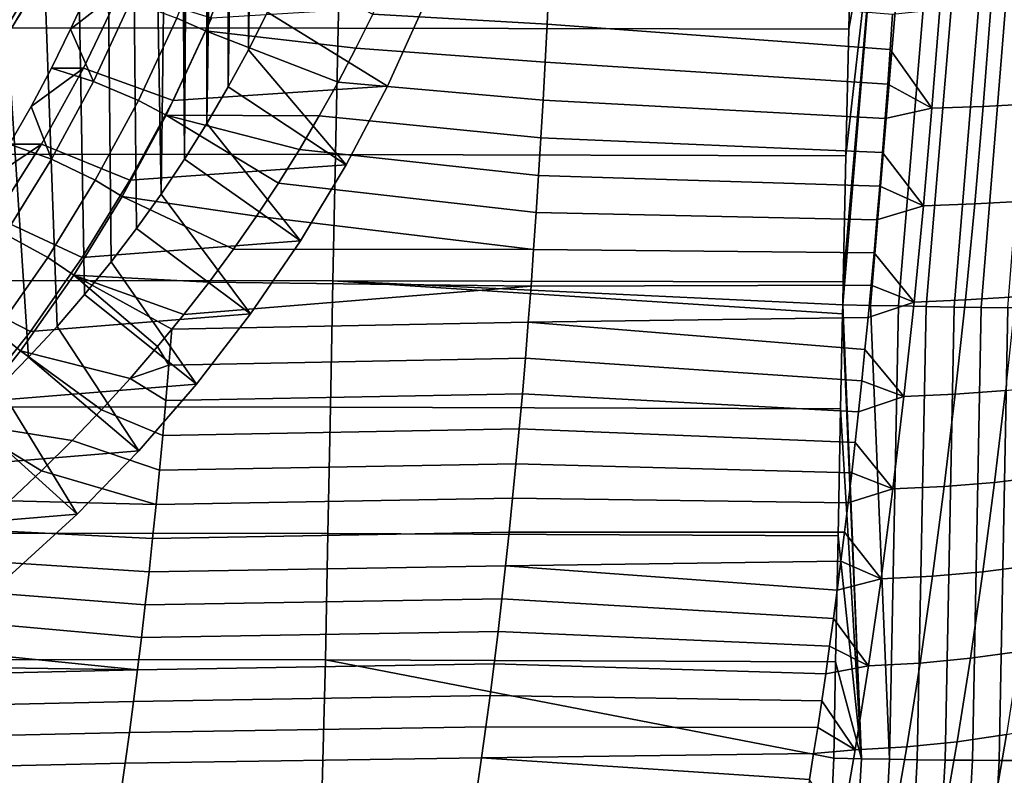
# Model space of a CAD drawing. Header units: metres. Extents: x -23 to 242, y -40 to 23.
# Tile 232 of 256: x 230.45 to 238.13, y -10.74 to -4.85. Entities that reach past the tile are written whole.
import ezdxf

# ---------------------------------------------------------------- set-up
doc = ezdxf.new("R2010")
doc.units = ezdxf.units.M
doc.layers.add('solid_10171013', color=7, linetype='CONTINUOUS')

msp = doc.modelspace()

# ---------------------------------------------------------------- linework, layer by layer
at = {"layer": 'solid_10171013'}
for points in [[(231.776459, 0, 281.033691), (231.913208, 5.6592, 281.062775), (231.913208, -5.659211, 281.062775), (231.738525, -5.937944, 281.025635)], [(231.913208, -5.659211, 281.062775), (231.913208, 5.6592, 281.062775), (232.079407, 5.375089, 281.098083)], [(231.913208, -5.659211, 281.062775), (232.079407, 5.375089, 281.098083), (232.079391, -5.375099, 281.098083)], [(232.079391, -5.375099, 281.098083), (232.079407, 5.375089, 281.098083), (232.237122, 5.085615, 281.131622)], [(232.079391, -5.375099, 281.098083), (232.237122, 5.085615, 281.131622), (232.237106, -5.085624, 281.131622)], [(232.237106, -5.085624, 281.131622), (232.237122, 5.085615, 281.131622), (232.38588, 4.791655, 281.163239)], [(232.237106, -5.085624, 281.131622), (232.38588, 4.791655, 281.163239), (232.385864, -4.791663, 281.163239)], [(231.758362, -0.576812, 281.029846), (231.776459, 0, 281.033691), (231.738525, -5.937944, 281.025635)], [(231.704178, -1.150914, 281.018341), (231.758362, -0.576812, 281.029846), (231.738525, -5.937944, 281.025635)], [(231.614136, -1.720363, 280.999176), (231.704178, -1.150914, 281.018341), (231.738525, -5.937944, 281.025635), (231.555496, -6.211096, 280.986725)], [(231.488571, -2.282831, 280.972504), (231.614136, -1.720363, 280.999176), (231.555496, -6.211096, 280.986725)], [(231.327957, -2.836039, 280.938354), (231.488571, -2.282831, 280.972504), (231.555496, -6.211096, 280.986725), (231.364426, -6.478212, 280.946106)], [(231.133057, -3.377455, 280.896942), (231.327957, -2.836039, 280.938354), (231.364426, -6.478212, 280.946106), (231.165192, -6.739475, 280.903778)], [(230.904663, -3.904923, 280.848389), (231.133057, -3.377455, 280.896942), (231.165192, -6.739475, 280.903778), (230.958313, -6.994179, 280.859802)], [(237.167664, -3.538478, 308.167175), (236.877274, -6.894706, 308.058105), (236.873505, -7.073987, 308.052612)], [(237.385422, -3.543755, 308.176575), (237.167664, -3.538478, 308.167175), (236.873505, -7.073987, 308.052612), (237.089584, -7.078442, 308.080902)], [(237.167664, -3.538478, 308.167175), (236.898239, -5.913375, 308.08609), (236.877274, -6.894706, 308.058105)], [(237.167664, -3.538478, 308.167175), (236.919952, -4.924553, 308.110626), (236.898239, -5.913375, 308.08609)], [(237.167664, -3.538478, 308.167175), (236.942322, -3.93363, 308.13147), (236.919952, -4.924553, 308.110626)], [(237.60318, -3.548695, 308.166962), (237.385422, -3.543755, 308.176575), (237.089584, -7.078442, 308.080902), (237.307312, -7.083327, 308.09024)], [(237.819275, -3.553262, 308.138428), (237.60318, -3.548695, 308.166962), (237.307312, -7.083327, 308.09024), (237.525024, -7.087622, 308.080566)], [(238.032074, -3.557419, 308.091156), (237.819275, -3.553262, 308.138428), (237.525024, -7.087622, 308.080566), (237.741089, -7.091292, 308.051971)], [(238.239944, -3.561136, 308.025513), (238.032074, -3.557419, 308.091156), (237.741089, -7.091292, 308.051971), (237.953857, -7.094312, 308.0047)], [(238.44133, -3.564385, 307.942017), (238.239944, -3.561136, 308.025513), (237.953857, -7.094312, 308.0047), (238.161697, -7.096657, 307.939056)], [(230.643677, -4.416385, 280.792908), (230.904663, -3.904923, 280.848389), (230.958313, -6.994179, 280.859802), (230.743866, -7.24223, 280.814209)], [(232.959534, -3.929584, 307.42984), (228.976715, -3.927355, 306.727783), (228.955795, -4.912842, 306.706879), (232.937897, -4.915474, 307.409149)], [(236.942322, -3.93363, 308.13147), (232.959534, -3.929584, 307.42984), (232.937897, -4.915474, 307.409149), (236.919952, -4.924553, 308.110626)], [(231.938843, -4.17838, 291.087158), (232.168045, -4.265488, 291.135864), (231.90123, -4.938073, 291.079163), (231.677414, -4.837338, 291.031586)], [(232.168045, -4.265488, 291.135864), (233.206741, -4.807055, 285.21048), (233.075836, -5.072631, 285.263367), (231.90123, -4.938073, 291.079163)], [(230.351089, -4.909828, 280.730713), (230.643677, -4.416385, 280.792908), (230.743866, -7.24223, 280.814209), (230.521973, -7.483509, 280.767029)], [(230.392685, -4.909814, 280.535095), (230.685226, -4.416458, 280.59729), (230.643677, -4.416385, 280.792908), (230.351089, -4.909828, 280.730713)], [(230.685226, -4.416458, 280.59729), (230.392685, -4.909814, 280.535095), (230.452087, -4.821122, 280.515747)], [(233.607224, -4.737935, 282.160645), (233.320557, -5.368854, 282.099701), (232.385864, -4.791663, 281.163239), (232.525726, -4.493083, 281.192963)], [(233.329834, -4.540467, 285.160614), (234.580719, -4.585827, 285.410248), (234.566559, -4.885052, 285.491058), (233.206741, -4.807055, 285.21048)], [(237.243637, -5.081523, 286.049805), (234.566559, -4.885052, 285.491058), (234.580719, -4.585827, 285.410248), (237.262299, -4.808395, 285.973389)], [(230.949631, -5.228024, 289.547852), (231.24057, -4.61715, 289.60968), (230.850159, -4.924773, 290.75351), (230.700119, -5.228073, 290.721619)], [(230.850159, -4.924773, 290.75351), (230.991089, -4.617126, 290.783447), (231.318878, -4.706466, 291.287628), (231.027802, -5.331146, 291.225769)], [(231.24057, -4.61715, 289.60968), (230.991089, -4.617126, 290.783447), (230.850159, -4.924773, 290.75351)], [(231.648544, -5.479411, 289.696411), (231.947647, -4.837496, 289.759979), (231.24057, -4.61715, 289.60968), (230.949631, -5.228024, 289.547852)], [(231.027802, -5.331146, 291.225769), (231.318878, -4.706466, 291.287628), (231.677414, -4.837338, 291.031586), (231.378174, -5.479603, 290.967987)], [(233.607224, -4.737935, 282.160645), (231.947647, -4.837496, 289.759979), (231.648544, -5.479411, 289.696411), (233.320557, -5.368854, 282.099701)], [(238.028687, -4.757342, 286.153625), (237.968643, -5.527221, 286.378021), (237.569199, -5.540647, 286.266876), (237.629456, -4.769232, 286.041473)], [(238.419266, -4.74028, 286.292236), (238.359528, -5.507288, 286.515381), (237.968643, -5.527221, 286.378021), (238.028687, -4.757342, 286.153625)], [(231.677414, -4.837338, 291.031586), (231.90123, -4.938073, 291.079163), (231.595764, -5.593657, 291.014221), (231.378174, -5.479603, 290.967987)], [(232.998535, -5.981826, 282.031281), (232.237106, -5.085624, 281.131622), (232.385864, -4.791663, 281.163239), (233.320557, -5.368854, 282.099701)], [(233.206741, -4.807055, 285.21048), (234.566559, -4.885052, 285.491058), (234.551483, -5.182695, 285.577271), (233.075836, -5.072631, 285.263367)], [(237.629456, -4.769232, 286.041473), (237.569199, -5.540647, 286.266876), (237.243637, -5.081523, 286.049805), (237.262299, -4.808395, 285.973389)], [(232.937897, -4.915474, 307.409149), (228.955795, -4.912842, 306.706879), (228.935562, -5.898281, 306.682068), (232.916931, -5.901293, 307.384674)], [(230.351089, -4.909828, 280.730713), (230.521973, -7.483509, 280.767029), (230.293106, -7.717485, 280.718384)], [(236.919952, -4.924553, 308.110626), (232.937897, -4.915474, 307.409149), (232.916931, -5.901293, 307.384674), (236.898239, -5.913375, 308.08609)], [(237.224258, -5.352526, 286.130493), (234.551483, -5.182695, 285.577271), (234.566559, -4.885052, 285.491058), (237.243637, -5.081523, 286.049805)], [(230.700119, -5.228073, 290.721619), (230.850159, -4.924773, 290.75351), (231.027802, -5.331146, 291.225769)], [(231.90123, -4.938073, 291.079163), (232.936981, -5.337246, 285.319183), (232.789993, -5.600896, 285.377991), (231.595764, -5.593657, 291.014221)], [(231.90123, -4.938073, 291.079163), (233.075836, -5.072631, 285.263367), (232.936981, -5.337246, 285.319183)], [(232.998535, -5.981826, 282.031281), (232.079391, -5.375099, 281.098083), (232.237106, -5.085624, 281.131622)], [(233.075836, -5.072631, 285.263367), (234.551483, -5.182695, 285.577271), (234.535446, -5.478622, 285.668793), (232.936981, -5.337246, 285.319183)], [(237.569199, -5.540647, 286.266876), (237.224258, -5.352526, 286.130493), (237.243637, -5.081523, 286.049805)], [(237.204193, -5.621058, 286.215332), (234.535446, -5.478622, 285.668793), (234.551483, -5.182695, 285.577271), (237.224258, -5.352526, 286.130493)], [(230.623001, -5.82012, 289.478424), (230.949631, -5.228024, 289.547852), (230.541153, -5.526678, 290.687836), (230.373489, -5.820156, 290.652191)], [(230.949631, -5.228024, 289.547852), (230.700119, -5.228073, 290.721619), (230.541153, -5.526678, 290.687836)], [(230.541153, -5.526678, 290.687836), (230.700119, -5.228073, 290.721619), (231.027802, -5.331146, 291.225769), (230.701035, -5.937101, 291.156311)], [(231.312576, -6.102459, 289.625), (231.648544, -5.479411, 289.696411), (230.949631, -5.228024, 289.547852), (230.623001, -5.82012, 289.478424)], [(230.701035, -5.937101, 291.156311), (231.027802, -5.331146, 291.225769), (231.378174, -5.479603, 290.967987), (231.042389, -6.10227, 290.896606)], [(233.320557, -5.368854, 282.099701), (231.648544, -5.479411, 289.696411), (231.312576, -6.102459, 289.625), (232.998535, -5.981826, 282.031281)], [(232.998535, -5.981826, 282.031281), (232.642395, -6.574573, 281.955566), (231.913208, -5.659211, 281.062775), (232.079391, -5.375099, 281.098083)], [(232.936981, -5.337246, 285.319183), (234.535446, -5.478622, 285.668793), (234.518478, -5.772698, 285.765686), (232.789993, -5.600896, 285.377991)], [(237.569199, -5.540647, 286.266876), (237.204193, -5.621058, 286.215332), (237.224258, -5.352526, 286.130493)], [(230.373489, -5.820156, 290.652191), (230.541153, -5.526678, 290.687836), (230.701035, -5.937101, 291.156311)], [(231.378174, -5.479603, 290.967987), (231.595764, -5.593657, 291.014221), (231.252762, -6.229732, 290.941315), (231.042389, -6.10227, 290.896606)], [(237.183502, -5.886812, 286.304199), (234.518478, -5.772698, 285.765686), (234.535446, -5.478622, 285.668793), (237.204193, -5.621058, 286.215332)], [(237.968643, -5.527221, 286.378021), (237.902298, -6.287312, 286.639648), (237.502625, -6.302268, 286.529541), (237.569199, -5.540647, 286.266876)], [(238.359528, -5.507288, 286.515381), (238.293503, -6.264507, 286.775604), (237.902298, -6.287312, 286.639648), (237.968643, -5.527221, 286.378021)], [(231.595764, -5.593657, 291.014221), (232.471436, -6.124183, 285.504364), (232.299652, -6.383568, 285.571747), (231.252762, -6.229732, 290.941315)], [(231.595764, -5.593657, 291.014221), (232.789993, -5.600896, 285.377991), (232.634842, -5.863246, 285.439758)], [(231.595764, -5.593657, 291.014221), (232.634842, -5.863246, 285.439758), (232.471436, -6.124183, 285.504364)], [(232.789993, -5.600896, 285.377991), (234.518478, -5.772698, 285.765686), (234.50058, -6.064788, 285.867889), (232.634842, -5.863246, 285.439758)], [(237.569199, -5.540647, 286.266876), (237.502625, -6.302268, 286.529541), (237.183502, -5.886812, 286.304199), (237.204193, -5.621058, 286.215332)], [(232.642395, -6.574573, 281.955566), (231.738525, -5.937944, 281.025635), (231.913208, -5.659211, 281.062775)], [(230.262146, -6.390707, 289.401703), (230.623001, -5.82012, 289.478424), (230.197311, -6.108185, 290.614746), (230.012695, -6.39064, 290.5755)], [(230.623001, -5.82012, 289.478424), (230.373489, -5.820156, 290.652191), (230.197311, -6.108185, 290.614746)], [(230.197311, -6.108185, 290.614746), (230.373489, -5.820156, 290.652191), (230.701035, -5.937101, 291.156311), (230.339737, -6.522201, 291.079498)], [(230.941208, -6.703839, 289.546051), (231.312576, -6.102459, 289.625), (230.623001, -5.82012, 289.478424), (230.262146, -6.390707, 289.401703)], [(237.162155, -6.149817, 286.397034), (234.50058, -6.064788, 285.867889), (234.518478, -5.772698, 285.765686), (237.183502, -5.886812, 286.304199)], [(232.916931, -5.901293, 307.384674), (228.935562, -5.898281, 306.682068), (228.915985, -6.883706, 306.653351), (232.896622, -6.887065, 307.356445)], [(232.634842, -5.863246, 285.439758), (234.50058, -6.064788, 285.867889), (234.48175, -6.354757, 285.975403), (232.471436, -6.124183, 285.504364)], [(236.898239, -5.913375, 308.08609), (232.916931, -5.901293, 307.384674), (232.896622, -6.887065, 307.356445), (236.877274, -6.894706, 308.058105)], [(237.502625, -6.302268, 286.529541), (237.162155, -6.149817, 286.397034), (237.183502, -5.886812, 286.304199)], [(230.339737, -6.522201, 291.079498), (230.701035, -5.937101, 291.156311), (231.042389, -6.10227, 290.896606), (230.670944, -6.703795, 290.817657)], [(232.998535, -5.981826, 282.031281), (231.312576, -6.102459, 289.625), (230.941208, -6.703839, 289.546051), (232.642395, -6.574573, 281.955566)], [(232.642395, -6.574573, 281.955566), (232.25325, -7.145226, 281.872864), (231.555496, -6.211096, 280.986725), (231.738525, -5.937944, 281.025635)], [(237.140167, -6.410049, 286.493835), (234.48175, -6.354757, 285.975403), (234.50058, -6.064788, 285.867889), (237.162155, -6.149817, 286.397034)], [(231.042389, -6.10227, 290.896606), (231.252762, -6.229732, 290.941315), (230.873856, -6.843343, 290.860779), (230.670944, -6.703795, 290.817657)], [(232.471436, -6.124183, 285.504364), (234.48175, -6.354757, 285.975403), (234.46199, -6.64247, 286.088226), (232.299652, -6.383568, 285.571747)], [(232.25325, -7.145226, 281.872864), (231.364426, -6.478212, 280.946106), (231.555496, -6.211096, 280.986725)], [(237.502625, -6.302268, 286.529541), (237.140167, -6.410049, 286.493835), (237.162155, -6.149817, 286.397034)], [(231.252762, -6.229732, 290.941315), (232.119446, -6.641103, 285.641968), (231.930832, -6.896534, 285.714752), (230.873856, -6.843343, 290.860779)], [(231.252762, -6.229732, 290.941315), (232.299652, -6.383568, 285.571747), (232.119446, -6.641103, 285.641968)], [(237.902298, -6.287312, 286.639648), (237.829559, -7.03629, 286.93924), (237.429657, -7.052783, 286.830261), (237.502625, -6.302268, 286.529541)], [(238.293503, -6.264507, 286.775604), (238.22113, -7.0106, 287.073639), (237.829559, -7.03629, 286.93924), (237.902298, -6.287312, 286.639648)], [(237.117554, -6.667428, 286.594543), (234.46199, -6.64247, 286.088226), (234.48175, -6.354757, 285.975403), (237.140167, -6.410049, 286.493835)], [(237.502625, -6.302268, 286.529541), (237.429657, -7.052783, 286.830261), (237.117554, -6.667428, 286.594543), (237.140167, -6.410049, 286.493835)], [(230.535721, -7.281563, 289.459869), (230.941208, -6.703839, 289.546051), (230.262146, -6.390707, 289.401703), (229.868088, -6.938195, 289.317963)], [(232.119446, -6.641103, 285.641968), (232.299652, -6.383568, 285.571747), (234.46199, -6.64247, 286.088226)], [(229.945175, -7.084392, 290.995636), (230.339737, -6.522201, 291.079498), (230.670944, -6.703795, 290.817657), (230.26535, -7.28167, 290.731445)], [(232.25325, -7.145226, 281.872864), (231.832336, -7.691972, 281.783386), (231.165192, -6.739475, 280.903778), (231.364426, -6.478212, 280.946106)], [(232.642395, -6.574573, 281.955566), (230.941208, -6.703839, 289.546051), (230.535721, -7.281563, 289.459869), (232.25325, -7.145226, 281.872864)], [(232.119446, -6.641103, 285.641968), (234.46199, -6.64247, 286.088226), (234.441299, -6.927792, 286.206299), (231.930832, -6.896534, 285.714752)], [(237.09436, -6.921865, 286.699036), (234.441299, -6.927792, 286.206299), (234.46199, -6.64247, 286.088226), (237.117554, -6.667428, 286.594543)], [(237.429657, -7.052783, 286.830261), (237.09436, -6.921865, 286.699036), (237.117554, -6.667428, 286.594543)], [(230.670944, -6.703795, 290.817657), (230.873856, -6.843343, 290.860779), (230.459747, -7.433316, 290.772766), (230.26535, -7.28167, 290.731445)], [(231.832336, -7.691972, 281.783386), (230.958313, -6.994179, 280.859802), (231.165192, -6.739475, 280.903778)], [(232.896622, -6.887065, 307.356445), (228.915985, -6.883706, 306.653351), (228.896912, -7.86915, 306.620667), (232.876801, -7.872816, 307.324402)], [(230.873856, -6.843343, 290.860779), (231.528198, -7.400065, 285.86792), (231.314209, -7.647605, 285.947906), (230.459747, -7.433316, 290.772766)], [(230.873856, -6.843343, 290.860779), (231.640411, -7.264983, 285.825531), (231.528198, -7.400065, 285.86792)], [(230.873856, -6.843343, 290.860779), (231.733765, -7.149611, 285.79007), (231.640411, -7.264983, 285.825531)], [(230.873856, -6.843343, 290.860779), (231.930832, -6.896534, 285.714752), (231.733765, -7.149611, 285.79007)], [(231.930832, -6.896534, 285.714752), (234.441299, -6.927792, 286.206299), (231.733765, -7.149611, 285.79007)], [(236.872009, -7.145432, 308.050385), (232.896622, -6.887065, 307.356445), (232.876801, -7.872816, 307.324402), (236.856659, -7.886003, 308.026154)], [(236.873505, -7.073987, 308.052612), (232.896622, -6.887065, 307.356445), (236.872009, -7.145432, 308.050385)], [(236.873505, -7.073987, 308.052612), (236.877274, -6.894706, 308.058105), (232.896622, -6.887065, 307.356445)], [(230.097443, -7.83378, 289.366699), (230.535721, -7.281563, 289.459869), (229.868088, -6.938195, 289.317963), (229.442596, -7.460156, 289.227509)], [(234.441299, -6.927792, 286.206299), (234.419678, -7.210588, 286.329651), (231.640411, -7.264983, 285.825531), (231.733765, -7.149611, 285.79007)], [(237.09436, -6.921865, 286.699036), (237.070572, -7.173203, 286.807251), (234.419678, -7.210588, 286.329651), (234.441299, -6.927792, 286.206299)], [(237.429657, -7.052783, 286.830261), (237.070572, -7.173203, 286.807251), (237.09436, -6.921865, 286.699036)], [(231.832336, -7.691972, 281.783386), (231.381195, -8.212778, 281.6875), (230.743866, -7.24223, 280.814209), (230.958313, -6.994179, 280.859802)], [(237.429657, -7.052783, 286.830261), (237.350235, -7.790044, 287.169495), (237.046219, -7.421455, 286.919159), (237.070572, -7.173203, 286.807251)], [(237.829559, -7.03629, 286.93924), (237.750397, -7.772032, 287.277222), (237.350235, -7.790044, 287.169495), (237.429657, -7.052783, 286.830261)], [(238.22113, -7.0106, 287.073639), (238.142334, -7.743463, 287.409912), (237.750397, -7.772032, 287.277222), (237.829559, -7.03629, 286.93924)], [(237.018951, -10.614314, 307.946686), (236.873505, -7.073987, 308.052612), (236.872009, -7.145432, 308.050385)], [(237.236908, -10.6188, 307.956085), (237.089584, -7.078442, 308.080902), (236.873505, -7.073987, 308.052612), (237.018951, -10.614314, 307.946686)], [(237.236908, -10.6188, 307.956085), (237.307312, -7.083327, 308.09024), (237.089584, -7.078442, 308.080902)], [(237.236908, -10.6188, 307.956085), (237.45488, -10.622429, 307.946411), (237.525024, -7.087622, 308.080566), (237.307312, -7.083327, 308.09024)], [(237.671188, -10.625173, 307.917816), (237.741089, -7.091292, 308.051971), (237.525024, -7.087622, 308.080566), (237.45488, -10.622429, 307.946411)], [(237.884186, -10.627009, 307.870483), (237.953857, -7.094312, 308.0047), (237.741089, -7.091292, 308.051971), (237.671188, -10.625173, 307.917816)], [(238.09227, -10.627927, 307.804749), (238.161697, -7.096657, 307.939056), (237.953857, -7.094312, 308.0047), (237.884186, -10.627009, 307.870483)], [(238.293839, -10.627916, 307.721161), (238.363052, -7.098309, 307.855591), (238.161697, -7.096657, 307.939056), (238.09227, -10.627927, 307.804749)], [(232.25325, -7.145226, 281.872864), (230.535721, -7.281563, 289.459869), (230.097443, -7.83378, 289.366699), (231.832336, -7.691972, 281.783386)], [(234.419678, -7.210588, 286.329651), (234.397141, -7.490724, 286.458221), (231.616745, -7.544304, 285.954895), (231.640411, -7.264983, 285.825531)], [(237.021255, -7.666695, 287.03476), (234.397141, -7.490724, 286.458221), (234.419678, -7.210588, 286.329651), (237.046219, -7.421455, 286.919159)], [(237.070572, -7.173203, 286.807251), (237.046219, -7.421455, 286.919159), (234.419678, -7.210588, 286.329651)], [(237.018951, -10.614314, 307.946686), (236.872009, -7.145432, 308.050385), (236.856659, -7.886003, 308.026154)], [(230.26535, -7.28167, 290.731445), (230.459747, -7.433316, 290.772766), (230.012268, -7.997153, 290.677643), (229.827118, -7.833839, 290.638275)], [(231.381195, -8.212778, 281.6875), (230.521973, -7.483509, 280.767029), (230.743866, -7.24223, 280.814209)], [(231.528198, -7.400065, 285.86792), (231.640411, -7.264983, 285.825531), (231.616745, -7.544304, 285.954895)], [(230.459747, -7.433316, 290.772766), (231.091705, -7.892047, 286.029999), (230.860718, -8.13305, 286.114258), (230.012268, -7.997153, 290.677643)], [(230.459747, -7.433316, 290.772766), (231.314209, -7.647605, 285.947906), (231.091705, -7.892047, 286.029999)], [(231.314209, -7.647605, 285.947906), (231.528198, -7.400065, 285.86792), (231.616745, -7.544304, 285.954895)], [(237.350235, -7.790044, 287.169495), (237.021255, -7.666695, 287.03476), (237.046219, -7.421455, 286.919159)], [(231.381195, -8.212778, 281.6875), (230.901337, -8.705948, 281.58548), (230.293106, -7.717485, 280.718384), (230.521973, -7.483509, 280.767029)], [(234.397141, -7.490724, 286.458221), (234.373688, -7.768064, 286.592041), (231.593155, -7.820854, 286.089661), (231.616745, -7.544304, 285.954895)], [(236.995712, -7.908997, 287.154083), (234.373688, -7.768064, 286.592041), (234.397141, -7.490724, 286.458221), (237.021255, -7.666695, 287.03476)], [(231.314209, -7.647605, 285.947906), (231.616745, -7.544304, 285.954895), (231.593155, -7.820854, 286.089661)], [(231.314209, -7.647605, 285.947906), (231.593155, -7.820854, 286.089661), (231.568649, -8.094452, 286.229645), (231.091705, -7.892047, 286.029999)], [(237.350235, -7.790044, 287.169495), (236.995712, -7.908997, 287.154083), (237.021255, -7.666695, 287.03476)], [(231.832336, -7.691972, 281.783386), (230.097443, -7.83378, 289.366699), (229.627808, -8.358626, 289.266876), (231.381195, -8.212778, 281.6875)], [(230.901337, -8.705948, 281.58548), (230.057098, -7.944337, 280.668243), (230.293106, -7.717485, 280.718384)], [(238.142334, -7.743463, 287.409912), (238.057297, -8.459598, 287.78418), (237.664963, -8.491003, 287.653381), (237.750397, -7.772032, 287.277222)], [(238.524506, -7.702116, 287.565735), (238.440018, -8.414213, 287.9375), (238.057297, -8.459598, 287.78418), (238.142334, -7.743463, 287.409912)], [(234.373688, -7.768064, 286.592041), (234.349304, -8.042493, 286.731079), (231.568649, -8.094452, 286.229645), (231.593155, -7.820854, 286.089661)], [(236.969574, -8.148232, 287.277008), (234.349304, -8.042493, 286.731079), (234.373688, -7.768064, 286.592041), (236.995712, -7.908997, 287.154083)], [(237.350235, -7.790044, 287.169495), (237.264526, -8.510493, 287.546936), (236.969574, -8.148232, 287.277008), (236.995712, -7.908997, 287.154083)], [(237.750397, -7.772032, 287.277222), (237.664963, -8.491003, 287.653381), (237.264526, -8.510493, 287.546936), (237.350235, -7.790044, 287.169495)], [(232.876801, -7.872816, 307.324402), (228.896912, -7.86915, 306.620667), (228.878372, -8.854639, 306.583984), (232.857529, -8.858562, 307.288544)], [(231.091705, -7.892047, 286.029999), (231.568649, -8.094452, 286.229645), (231.543228, -8.365015, 286.374725), (230.860718, -8.13305, 286.114258)], [(236.856659, -7.886003, 308.026154), (232.876801, -7.872816, 307.324402), (232.857529, -8.858562, 307.288544), (236.83667, -8.876136, 307.990417)], [(237.018951, -10.614314, 307.946686), (236.856659, -7.886003, 308.026154), (236.83667, -8.876136, 307.990417)], [(230.901337, -8.705948, 281.58548), (230.394135, -9.17003, 281.477692), (229.814468, -8.163579, 280.616669), (230.057098, -7.944337, 280.668243)], [(230.012268, -7.997153, 290.677643), (230.621765, -8.369957, 286.199799), (230.374878, -8.602503, 286.286713), (229.533218, -8.532511, 290.575806)], [(230.012268, -7.997153, 290.677643), (230.860718, -8.13305, 286.114258), (230.621765, -8.369957, 286.199799)], [(234.349304, -8.042493, 286.731079), (234.32402, -8.313924, 286.875275), (231.543228, -8.365015, 286.374725), (231.568649, -8.094452, 286.229645)], [(236.942886, -8.384345, 287.403473), (234.32402, -8.313924, 286.875275), (234.349304, -8.042493, 286.731079), (236.969574, -8.148232, 287.277008)], [(230.860718, -8.13305, 286.114258), (231.543228, -8.365015, 286.374725), (231.516922, -8.632463, 286.524963), (230.621765, -8.369957, 286.199799)], [(231.381195, -8.212778, 281.6875), (229.627808, -8.358626, 289.266876), (229.128708, -8.853981, 289.160797), (230.901337, -8.705948, 281.58548)], [(237.264526, -8.510493, 287.546936), (236.942886, -8.384345, 287.403473), (236.969574, -8.148232, 287.277008)], [(230.374878, -8.602503, 286.286713), (230.621765, -8.369957, 286.199799), (231.516922, -8.632463, 286.524963)], [(234.32402, -8.313924, 286.875275), (234.297836, -8.582268, 287.024597), (231.516922, -8.632463, 286.524963), (231.543228, -8.365015, 286.374725)], [(236.915619, -8.61742, 287.533508), (234.297836, -8.582268, 287.024597), (234.32402, -8.313924, 286.875275), (236.942886, -8.384345, 287.403473)], [(237.264526, -8.510493, 287.546936), (236.915619, -8.61742, 287.533508), (236.942886, -8.384345, 287.403473)], [(238.440018, -8.414213, 287.9375), (238.349472, -9.106941, 288.346497), (237.966171, -9.15629, 288.195953), (238.057297, -8.459598, 287.78418)], [(237.264526, -8.510493, 287.546936), (237.172684, -9.211408, 287.962097), (236.887772, -8.847534, 287.667053), (236.915619, -8.61742, 287.533508)], [(237.664963, -8.491003, 287.653381), (237.573395, -9.190476, 288.067169), (237.172684, -9.211408, 287.962097), (237.264526, -8.510493, 287.546936)], [(238.057297, -8.459598, 287.78418), (237.966171, -9.15629, 288.195953), (237.573395, -9.190476, 288.067169), (237.664963, -8.491003, 287.653381)], [(230.374878, -8.602503, 286.286713), (231.516922, -8.632463, 286.524963), (231.489716, -8.896712, 286.680267), (230.120148, -8.830403, 286.374908)], [(234.297836, -8.582268, 287.024597), (234.270737, -8.847437, 287.179077), (231.489716, -8.896712, 286.680267), (231.516922, -8.632463, 286.524963)], [(236.887772, -8.847534, 287.667053), (234.270737, -8.847437, 287.179077), (234.297836, -8.582268, 287.024597), (236.915619, -8.61742, 287.533508)], [(230.901337, -8.705948, 281.58548), (229.128708, -8.853981, 289.160797), (228.601639, -9.318324, 289.048767), (230.394135, -9.17003, 281.477692)], [(230.120148, -8.830403, 286.374908), (231.489716, -8.896712, 286.680267), (231.461624, -9.157681, 286.840637), (229.858368, -9.052927, 286.463257)], [(232.857529, -8.858562, 307.288544), (228.878372, -8.854639, 306.583984), (228.860458, -9.840094, 306.542999), (232.838882, -9.844253, 307.248596)], [(234.270737, -8.847437, 287.179077), (234.242752, -9.109345, 287.338593), (231.461624, -9.157681, 286.840637), (231.489716, -8.896712, 286.680267)], [(236.83667, -8.876136, 307.990417), (232.857529, -8.858562, 307.288544), (232.838882, -9.844253, 307.248596), (236.817444, -9.858154, 307.951141)], [(236.887772, -8.847534, 287.667053), (236.859344, -9.074683, 287.804169), (234.242752, -9.109345, 287.338593), (234.270737, -8.847437, 287.179077)], [(237.018951, -10.614314, 307.946686), (236.83667, -8.876136, 307.990417), (236.817444, -9.858154, 307.951141)], [(237.172684, -9.211408, 287.962097), (236.859344, -9.074683, 287.804169), (236.887772, -8.847534, 287.667053)], [(229.858368, -9.052927, 286.463257), (231.461624, -9.157681, 286.840637), (231.432632, -9.415287, 287.006042), (229.589294, -9.27011, 286.552094)], [(234.242752, -9.109345, 287.338593), (234.213882, -9.367905, 287.503204), (231.432632, -9.415287, 287.006042), (231.461624, -9.157681, 286.840637)], [(236.800827, -9.519674, 288.088593), (234.213882, -9.367905, 287.503204), (234.242752, -9.109345, 287.338593), (236.830353, -9.298757, 287.944702)], [(236.859344, -9.074683, 287.804169), (236.830353, -9.298757, 287.944702), (234.242752, -9.109345, 287.338593)], [(237.172684, -9.211408, 287.962097), (236.830353, -9.298757, 287.944702), (236.859344, -9.074683, 287.804169)], [(238.349472, -9.106941, 288.346497), (238.253006, -9.778161, 288.792358), (237.86908, -9.831396, 288.644775), (237.966171, -9.15629, 288.195953)], [(237.172684, -9.211408, 287.962097), (237.074829, -9.890644, 288.414581), (236.800827, -9.519674, 288.088593), (236.830353, -9.298757, 287.944702)], [(237.573395, -9.190476, 288.067169), (237.475845, -9.868308, 288.518188), (237.074829, -9.890644, 288.414581), (237.172684, -9.211408, 287.962097)], [(237.966171, -9.15629, 288.195953), (237.86908, -9.831396, 288.644775), (237.475845, -9.868308, 288.518188), (237.573395, -9.190476, 288.067169)], [(229.589294, -9.27011, 286.552094), (231.432632, -9.415287, 287.006042), (231.402771, -9.669449, 287.176422), (229.313492, -9.481368, 286.641022)], [(234.213882, -9.367905, 287.503204), (234.184113, -9.623029, 287.672791), (231.402771, -9.669449, 287.176422), (231.432632, -9.415287, 287.006042)], [(236.770782, -9.737357, 288.235779), (234.184113, -9.623029, 287.672791), (234.213882, -9.367905, 287.503204), (236.800827, -9.519674, 288.088593)], [(229.313492, -9.481368, 286.641022), (231.402771, -9.669449, 287.176422), (231.37204, -9.920082, 287.351807), (229.032852, -9.68541, 286.728516)], [(237.074829, -9.890644, 288.414581), (236.770782, -9.737357, 288.235779), (236.800827, -9.519674, 288.088593)], [(234.184113, -9.623029, 287.672791), (234.153473, -9.874629, 287.847412), (231.37204, -9.920082, 287.351807), (231.402771, -9.669449, 287.176422)], [(236.740234, -9.951621, 288.386078), (234.153473, -9.874629, 287.847412), (234.184113, -9.623029, 287.672791), (236.770782, -9.737357, 288.235779)], [(229.032852, -9.68541, 286.728516), (231.37204, -9.920082, 287.351807), (228.747314, -9.882259, 286.81488)], [(237.074829, -9.890644, 288.414581), (236.740234, -9.951621, 288.386078), (236.770782, -9.737357, 288.235779)], [(237.86908, -9.831396, 288.644775), (237.766144, -10.482779, 289.130371), (237.372421, -10.522351, 289.006134), (237.475845, -9.868308, 288.518188)], [(238.253006, -9.778161, 288.792358), (238.150726, -10.425742, 289.27475), (237.766144, -10.482779, 289.130371), (237.86908, -9.831396, 288.644775)], [(231.37204, -9.920082, 287.351807), (228.590256, -9.986137, 286.861298), (228.747314, -9.882259, 286.81488)], [(232.838882, -9.844253, 307.248596), (228.860458, -9.840094, 306.542999), (228.835129, -10.825343, 306.495667), (232.812607, -10.829764, 307.202728)], [(234.153473, -9.874629, 287.847412), (234.121964, -10.122618, 288.026978), (231.340424, -10.167107, 287.532135), (231.37204, -9.920082, 287.351807)], [(232.812607, -10.829764, 307.202728), (236.792038, -10.835502, 307.906921), (236.803162, -10.609179, 307.918457), (232.838882, -9.844253, 307.248596)], [(236.817444, -9.858154, 307.951141), (232.838882, -9.844253, 307.248596), (236.803162, -10.609179, 307.918457)], [(236.709213, -10.162436, 288.539429), (234.121964, -10.122618, 288.026978), (234.153473, -9.874629, 287.847412), (236.740234, -9.951621, 288.386078)], [(237.074829, -9.890644, 288.414581), (236.9711, -10.54605, 288.904053), (236.709213, -10.162436, 288.539429), (236.740234, -9.951621, 288.386078)], [(237.018951, -10.614314, 307.946686), (236.817444, -9.858154, 307.951141), (236.803162, -10.609179, 307.918457)], [(237.475845, -9.868308, 288.518188), (237.372421, -10.522351, 289.006134), (236.9711, -10.54605, 288.904053), (237.074829, -9.890644, 288.414581)], [(231.37204, -9.920082, 287.351807), (231.340424, -10.167107, 287.532135), (228.558075, -10.230945, 287.04187), (228.590256, -9.986137, 286.861298)], [(234.121964, -10.122618, 288.026978), (234.089584, -10.366909, 288.211456), (231.307938, -10.410439, 287.717346), (231.340424, -10.167107, 287.532135)], [(236.677658, -10.370088, 288.696045), (234.089584, -10.366909, 288.211456), (234.121964, -10.122618, 288.026978), (236.709213, -10.162436, 288.539429)], [(231.340424, -10.167107, 287.532135), (231.307938, -10.410439, 287.717346), (228.525467, -10.472811, 287.228027), (228.558075, -10.230945, 287.04187)], [(236.9711, -10.54605, 288.904053), (236.677658, -10.370088, 288.696045), (236.709213, -10.162436, 288.539429)], [(234.089584, -10.366909, 288.211456), (234.056335, -10.607415, 288.400848), (231.274612, -10.649999, 287.907471), (231.307938, -10.410439, 287.717346)], [(236.677658, -10.370088, 288.696045), (236.645569, -10.574851, 288.856079), (234.056335, -10.607415, 288.400848), (234.089584, -10.366909, 288.211456)], [(238.524368, -10.351789, 289.438873), (238.417435, -10.967891, 289.952423), (238.042908, -11.046631, 289.792633), (238.150726, -10.425742, 289.27475)], [(231.307938, -10.410439, 287.717346), (231.274612, -10.649999, 287.907471), (228.492004, -10.710915, 287.419067), (228.525467, -10.472811, 287.228027)], [(236.9711, -10.54605, 288.904053), (236.645569, -10.574851, 288.856079), (236.677658, -10.370088, 288.696045)], [(238.150726, -10.425742, 289.27475), (238.042908, -11.046631, 289.792633), (237.657608, -11.107338, 289.651672), (237.766144, -10.482779, 289.130371)], [(237.372421, -10.522351, 289.006134), (237.263382, -11.149476, 289.529968), (236.86174, -11.174473, 289.429474), (236.9711, -10.54605, 288.904053)], [(237.766144, -10.482779, 289.130371), (237.657608, -11.107338, 289.651672), (237.263382, -11.149476, 289.529968), (237.372421, -10.522351, 289.006134)], [(236.645569, -10.574851, 288.856079), (236.61293, -10.776695, 289.019562), (234.056335, -10.607415, 288.400848)], [(236.9711, -10.54605, 288.904053), (236.86174, -11.174473, 289.429474), (236.61293, -10.776695, 289.019562), (236.645569, -10.574851, 288.856079)], [(231.274612, -10.649999, 287.907471), (231.240417, -10.885702, 288.102448), (228.457687, -10.945179, 287.614929), (228.492004, -10.710915, 287.419067)], [(234.056335, -10.607415, 288.400848), (234.022232, -10.844049, 288.595093), (231.240417, -10.885702, 288.102448), (231.274612, -10.649999, 287.907471)], [(236.579803, -10.97526, 289.186218), (234.022232, -10.844049, 288.595093), (234.056335, -10.607415, 288.400848), (236.61293, -10.776695, 289.019562)], [(237.004639, -10.883286, 307.93277), (237.018951, -10.614314, 307.946686), (236.803162, -10.609179, 307.918457), (236.792038, -10.835502, 307.906921)], [(237.221802, -10.902838, 307.941376), (237.236908, -10.6188, 307.956085), (237.018951, -10.614314, 307.946686), (237.004639, -10.883286, 307.93277)], [(237.43898, -10.921288, 307.930969), (237.45488, -10.622429, 307.946411), (237.236908, -10.6188, 307.956085), (237.221802, -10.902838, 307.941376)], [(237.654526, -10.938498, 307.901611), (237.671188, -10.625173, 307.917816), (237.45488, -10.622429, 307.946411), (237.43898, -10.921288, 307.930969)], [(237.866776, -10.954335, 307.853546), (237.884186, -10.627009, 307.870483), (237.671188, -10.625173, 307.917816), (237.654526, -10.938498, 307.901611)], [(238.074142, -10.96868, 307.78714), (238.09227, -10.627927, 307.804749), (237.884186, -10.627009, 307.870483), (237.866776, -10.954335, 307.853546)], [(238.275024, -10.981423, 307.702881), (238.293839, -10.627916, 307.721161), (238.09227, -10.627927, 307.804749), (238.074142, -10.96868, 307.78714)]]:
    msp.add_3dface(points, dxfattribs=at)

doc.saveas('drawing.dxf')
